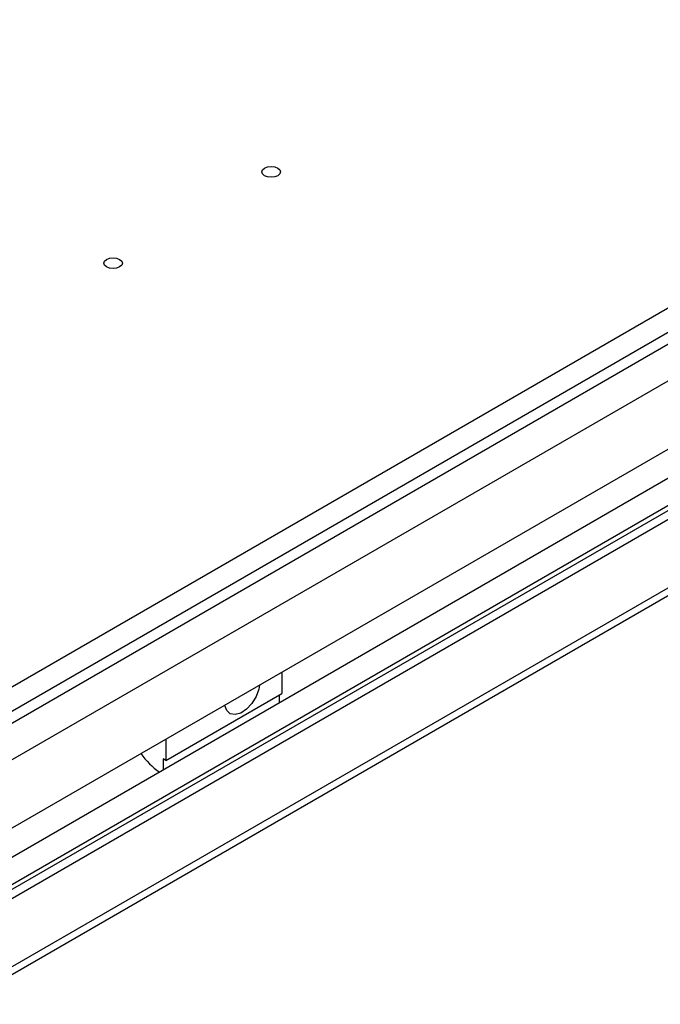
# Model space of a CAD drawing. Header units: millimetres. Extents: x 0 to 420, y 0 to 297.
# Tile 44 of 138: x 86 to 95, y 31 to 44. Entities that reach past the tile are written whole.
import ezdxf

# ---------------------------------------------------------------- set-up
doc = ezdxf.new("R2010")
doc.units = ezdxf.units.MM

msp = doc.modelspace()

# ---------------------------------------------------------------- linework, layer by layer
at = {"color": 7, "linetype": 'Continuous', "lineweight": 25}
for p, q in [((84.5518, 34.4747), (107.8863, 47.9454)), ((84.5518, 34.1481), (107.8863, 47.6188)), ((107.6742, 47.333), (85.0467, 34.2705)), ((107.8156, 46.0103), (85.3303, 33.0298)), ((107.462, 45.4142), (85.3303, 32.6378)), ((107.7802, 45.2305), (85.3303, 32.2704)), ((107.7802, 45.1651), (85.3303, 32.2051)), ((107.8156, 45.0631), (85.3303, 32.0826)), ((85.3284, 31.0655), (107.8242, 44.052)), ((89.6429, 35.5194), (89.6429, 35.2336)), ((88.0873, 34.3355), (89.6429, 35.2336)), ((89.6076, 35.2132), (89.6076, 35.107)), ((88.0873, 34.6214), (88.0873, 34.3355)), ((88.0519, 34.3559), (88.0519, 34.209)), ((88.0873, 34.3355), (88.0519, 34.3559))]:
    msp.add_line(p, q, dxfattribs=at)
at = {"color": 1, "linetype": 'Continuous', "lineweight": 25}
for p, q in [((107.8213, 46.9281), (85.3239, 33.9406)), ((107.8213, 44.1518), (85.3303, 31.1681))]:
    msp.add_line(p, q, dxfattribs=at)
at = {"color": 7, "linetype": 'Continuous', "lineweight": 25, "flags": 128}
for points in [[(89.4131, 42.2816), (89.4537, 42.2972), (89.5015, 42.3027), (89.5494, 42.2972), (89.5899, 42.2816), (89.617, 42.2582), (89.6265, 42.2305), (89.617, 42.2029), (89.5899, 42.1795), (89.5494, 42.1639), (89.5015, 42.1584), (89.4537, 42.1639), (89.4131, 42.1795), (89.386, 42.2029), (89.3765, 42.2305), (89.386, 42.2582), (89.4131, 42.2816)], [(87.2918, 41.057), (87.3324, 41.0726), (87.3802, 41.0781), (87.428, 41.0726), (87.4686, 41.057), (87.4957, 41.0336), (87.5052, 41.0059), (87.4957, 40.9783), (87.4686, 40.9549), (87.428, 40.9393), (87.3802, 40.9338), (87.3324, 40.9393), (87.2918, 40.9549), (87.2647, 40.9783), (87.2552, 41.0059), (87.2647, 41.0336), (87.2918, 41.057)], [(89.345, 35.3474), (89.3349, 35.2942), (89.2981, 35.1944), (89.2411, 35.101), (89.1703, 35.0243), (89.0932, 34.9724), (89.0182, 34.951), (88.9534, 34.9625), (88.9059, 35.0056), (88.8808, 35.0755), (88.8803, 35.0788)]]:
    msp.add_lwpolyline(points, dxfattribs=at)
at = {"color": 7, "linetype": 'Continuous', "lineweight": 25}
msp.add_arc((88.5212, 34.9471), 0.9254, 214.05592, 235.93714, dxfattribs=at)

doc.saveas('drawing.dxf')
